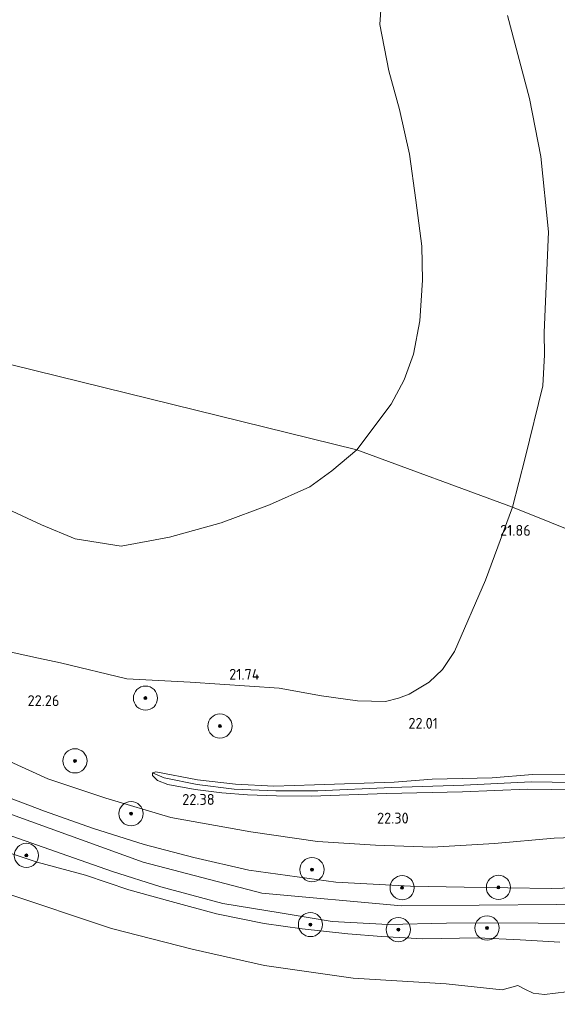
# Model space of a CAD drawing. Extents: x 184075 to 186166, y 346026 to 349063.
# Tile 58 of 136: x 184856 to 184945, y 346613 to 346776. Entities that reach past the tile are written whole.
import ezdxf
from ezdxf.enums import TextEntityAlignment as Align

# ---------------------------------------------------------------- set-up
doc = ezdxf.new("R2010")
doc.units = 0
for name, color, linetype, lineweight in [('B-ME-GR-BOOM-S', 90, 'Continuous', 25), ('B-ME-GR-GRAS-GV', 60, 'Continuous', 13), ('B-ME-GW-OPHOGING_KRUIN-G', 90, 'Continuous', 18), ('B-ME-GW-TALUD_KRUIN-G', 90, 'Continuous', 18), ('B-ME-GW-TALUD_TEEN-G', 90, 'Continuous', 18), ('B-ME-OB-BEKLEDING_STORTSTEEN-GV', 30, 'Continuous', 18), ('B-ME-OB-OEVERVOORZIENING-G', 7, 'Continuous', 18), ('B-ME-OG-HOOGTEPUNT-S', 7, 'Continuous', 25), ('B-ME-OG-TERREIN_GROEN-GV', 7, 'Continuous', 18), ('B-ME-OG-WATER_GREPPEL-G', 160, 'Continuous', 18), ('B-ME-OG-WATER_POEL-GV', 7, 'Continuous', 18), ('B-ME-OG-WATER_RIVIER-GV', 130, 'Continuous', 18), ('B-ME-OG-WATER_SLOOT-G', 120, 'Continuous', 18)]:
    doc.layers.add(name, color=color, linetype=linetype, lineweight=lineweight)
doc.styles.add('NLCS-ISO-ANNOTATIVE-T18', font='NLCS-ISO.ttf', dxfattribs={"height": 1.8})

# ---------------------------------------------------------------- blocks, each defined once
blk = doc.blocks.new('SAL-HOOGTELABEL-SO')
at = {"color": 0, "linetype": 'ByBlock', "lineweight": -2, "style": 'NLCS-ISO-ANNOTATIVE-T18'}
blk.add_attdef('HOOGTE', text='', height=1.8, dxfattribs=at).set_placement((2.79, 0), align=Align.RIGHT)
blk = doc.blocks.new('SGR-BOOM_01-SO')
at = {"linetype": 'ByBlock', "lineweight": 18}
h = blk.add_hatch(color=0, dxfattribs=at)
h.dxf.hatch_style = 1
edge = h.paths.add_edge_path()
edge.add_arc((0, 0), 0.25, 0, 360)
at = {"color": 0, "linetype": 'ByBlock', "lineweight": 18}
for radius in [2, 0.25]:
    blk.add_circle((0, 0), radius, dxfattribs=at)

msp = doc.modelspace()

# ---------------------------------------------------------------- linework, layer by layer
at = {"layer": 'B-ME-GR-GRAS-GV'}
for points in [[(184969.063, 346682.403, 22.211), (184937.64, 346694.996, 21.824), (184939.72, 346703.167, 21.794), (184942.644, 346715.072, 21.75), (184942.951, 346720.205, 21.752), (184942.909, 346723.858, 21.768), (184943.599, 346740.509, 21.82), (184942.339, 346752.987, 21.787), (184940.467, 346762.552, 21.801), (184936.837, 346776.273, 21.852)], [(184854.751, 346671.064, 21.984), (184859.279, 346670.064, 21.961), (184862.9, 346669.308, 21.94), (184873.847, 346666.655, 21.963), (184884.364, 346666.1, 21.968), (184899.077, 346665.121, 21.838), (184906.072, 346663.862, 21.789), (184911.999, 346663.024, 21.778), (184916.66, 346662.895, 21.829), (184918.784, 346663.437, 21.824), (184920.586, 346664.144, 21.799), (184923.844, 346666.11, 21.768), (184926.082, 346668.221, 21.768), (184928.041, 346671.196, 21.773), (184933.182, 346682.968, 21.645), (184937.64, 346694.996, 21.824), (184969.063, 346682.403, 22.211)], [(184953.868, 346640.635, 22.545), (184944.529, 346640.338, 22.503), (184934.653, 346639.417, 22.503), (184924.356, 346638.822, 22.541), (184915.006, 346639.178, 22.541), (184905.4, 346639.798, 22.601), (184894.371, 346641.375, 22.548), (184881.139, 346643.732, 22.703), (184870.372, 346646.945, 22.834), (184860.805, 346650.12, 22.725), (184850.692, 346654.695, 22.744)], [(184850.692, 346654.695, 22.744), (184860.805, 346650.12, 22.725), (184870.372, 346646.945, 22.834), (184881.139, 346643.732, 22.703), (184894.371, 346641.375, 22.548), (184905.4, 346639.798, 22.601), (184915.006, 346639.178, 22.541), (184924.356, 346638.822, 22.541), (184934.653, 346639.417, 22.503), (184944.529, 346640.338, 22.503), (184953.868, 346640.635, 22.545)], [(184948.617, 346650.789, 22.206), (184940.946, 346650.846, 22.191), (184934.3, 346650.269, 22.135), (184924.388, 346650.07, 22.135), (184918.104, 346649.566, 22.221), (184904.908, 346649.113, 22.232), (184898.196, 346648.926, 22.278), (184891.826, 346649.247, 22.3), (184885.546, 346649.948, 22.315), (184878.656, 346651.261, 22.281), (184878.106, 346651.141, 22.263), (184878.085, 346650.679, 22.259), (184878.929, 346649.86, 22.274), (184880.668, 346649.195, 22.33), (184885.146, 346648.386, 22.349), (184889.587, 346647.812, 22.304), (184893.845, 346647.487, 22.274), (184898.63, 346647.31, 22.255), (184904.418, 346647.255, 22.263), (184916.787, 346647.692, 22.199), (184929.377, 346647.979, 22.199), (184940.097, 346648.442, 22.202), (184951.963, 346648.278, 22.274)], [(184951.963, 346648.278, 22.274), (184940.097, 346648.442, 22.202), (184929.377, 346647.979, 22.199), (184916.787, 346647.692, 22.199), (184904.418, 346647.255, 22.263), (184898.63, 346647.31, 22.255), (184893.845, 346647.487, 22.274), (184889.587, 346647.812, 22.304), (184885.146, 346648.386, 22.349), (184880.668, 346649.195, 22.33), (184878.929, 346649.86, 22.274), (184878.085, 346650.679, 22.259), (184878.106, 346651.141, 22.263), (184880.031, 346650.279, 22.063), (184885.485, 346649.195, 22.063), (184891.633, 346648.443, 22.063), (184898.524, 346648.139, 22.063), (184905.446, 346648.15, 21.962), (184917.631, 346648.678, 21.965), (184929.621, 346649.067, 21.838), (184940.758, 346649.638, 21.958), (184951.172, 346649.467, 21.901)], [(184951.172, 346649.467, 21.901), (184940.758, 346649.638, 21.958), (184929.621, 346649.067, 21.838), (184917.631, 346648.678, 21.965), (184905.446, 346648.15, 21.962), (184898.524, 346648.139, 22.063), (184891.633, 346648.443, 22.063), (184885.485, 346649.195, 22.063), (184880.031, 346650.279, 22.063), (184878.106, 346651.141, 22.263), (184878.656, 346651.261, 22.281), (184885.546, 346649.948, 22.315), (184891.826, 346649.247, 22.3), (184898.196, 346648.926, 22.278), (184904.908, 346649.113, 22.232), (184918.104, 346649.566, 22.221), (184924.388, 346650.07, 22.135), (184934.3, 346650.269, 22.135), (184940.946, 346650.846, 22.191), (184948.617, 346650.789, 22.206)], [(184853.115, 346647.479, 24.778), (184860.266, 346644.814, 24.918), (184868.181, 346641.983, 24.914), (184876.721, 346639.299, 24.918), (184884.924, 346637.129, 24.921), (184894.041, 346635.028, 24.948), (184908.428, 346633.046, 25.072), (184920.765, 346632.414, 25.072), (184929.633, 346632.223, 25.41), (184944.12, 346632.036, 25.636), (184955.318, 346632.344, 25.805)], [(184955.318, 346632.344, 25.805), (184944.12, 346632.036, 25.636), (184929.633, 346632.223, 25.41), (184920.765, 346632.414, 25.072), (184908.428, 346633.046, 25.072), (184894.041, 346635.028, 24.948), (184884.924, 346637.129, 24.921), (184876.721, 346639.299, 24.918), (184868.181, 346641.983, 24.914), (184860.266, 346644.814, 24.918), (184853.115, 346647.479, 24.778)], [(184951.396, 346626.178, 25.523), (184941.91, 346626.305, 25.478), (184935.237, 346626.335, 25.504), (184926.76, 346626.265, 25.335), (184917.071, 346626.081, 25.117), (184907.83, 346626.581, 25.128), (184899.196, 346628.013, 25.121), (184889.746, 346629.545, 24.985), (184879.461, 346632.3, 24.899), (184871.489, 346634.829, 24.884), (184863.022, 346637.801, 24.895), (184854.068, 346640.912, 24.771)], [(184854.068, 346640.912, 24.771), (184863.022, 346637.801, 24.895), (184871.489, 346634.829, 24.884), (184879.461, 346632.3, 24.899), (184889.746, 346629.545, 24.985), (184899.196, 346628.013, 25.121), (184907.83, 346626.581, 25.128), (184917.071, 346626.081, 25.117), (184926.76, 346626.265, 25.335), (184935.237, 346626.335, 25.504), (184941.91, 346626.305, 25.478), (184951.396, 346626.178, 25.523)], [(184945.506, 346623.149, 24.305), (184938.895, 346623.529, 24.222), (184931.934, 346623.873, 24.173), (184922.81, 346623.708, 24.237), (184915.985, 346624.095, 24.372), (184910.4, 346624.538, 24.534), (184902.888, 346625.371, 24.481), (184896.562, 346626.227, 24.451), (184888.677, 346627.811, 24.32), (184881.198, 346629.868, 24.241), (184874.174, 346631.792, 24.094), (184867.007, 346634.212, 24.007), (184859.05, 346636.352, 23.782), (184850.622, 346639.175, 23.71)]]:
    msp.add_polyline3d(points, dxfattribs=at)
at = {"layer": 'B-ME-GW-OPHOGING_KRUIN-G'}
msp.add_polyline3d([(185015.623, 346634.635, 26.945), (184991.649, 346631.381, 26.32), (184970.279, 346630.118, 25.907), (184944.957, 346629.366, 25.722), (184919.298, 346629.137, 25.384), (184896.17, 346631.254, 25.196), (184876.541, 346636.352, 24.985), (184854.792, 346644.236, 24.921), (184835.771, 346653.202, 24.839), (184813.106, 346669.008, 24.699), (184790.265, 346689.619, 24.662)], dxfattribs=at)
at = {"layer": 'B-ME-GW-TALUD_KRUIN-G'}
for points in [[(184853.115, 346647.479, 24.778), (184860.266, 346644.814, 24.918), (184868.181, 346641.983, 24.914), (184876.721, 346639.299, 24.918), (184884.924, 346637.129, 24.921), (184894.041, 346635.028, 24.948), (184908.428, 346633.046, 25.072), (184920.765, 346632.414, 25.072), (184929.633, 346632.223, 25.41), (184944.12, 346632.036, 25.636), (184955.318, 346632.344, 25.805), (184967.433, 346632.762, 25.858), (184982.686, 346634.01, 26.016), (184995.637, 346634.76, 26.129), (185004.707, 346635.584, 26.309), (185009.888, 346636.919, 26.467), (185012.153, 346638.266, 26.621), (185012.729, 346639.664, 26.768), (185012.904, 346640.829, 26.794), (185012.717, 346646.335, 26.952), (185012.069, 346652.841, 27.148), (185009.637, 346669.802, 27.253)], [(184951.396, 346626.178, 25.523), (184941.91, 346626.305, 25.478), (184935.237, 346626.335, 25.504), (184926.76, 346626.265, 25.335), (184917.071, 346626.081, 25.117), (184907.83, 346626.581, 25.128), (184899.196, 346628.013, 25.121), (184889.746, 346629.545, 24.985), (184879.461, 346632.3, 24.899), (184871.489, 346634.829, 24.884), (184863.022, 346637.801, 24.895), (184854.068, 346640.912, 24.771)]]:
    msp.add_polyline3d(points, dxfattribs=at)
at = {"layer": 'B-ME-GW-TALUD_TEEN-G'}
msp.add_polyline3d([(184986.372, 346642.392, 23.112), (184980.668, 346642.477, 22.687), (184972.06, 346642.015, 22.65), (184961.966, 346641.117, 22.597), (184953.868, 346640.635, 22.545), (184944.529, 346640.338, 22.503), (184934.653, 346639.417, 22.503), (184924.356, 346638.822, 22.541), (184915.006, 346639.178, 22.541), (184905.4, 346639.798, 22.601), (184894.371, 346641.375, 22.548), (184881.139, 346643.732, 22.703), (184870.372, 346646.945, 22.834), (184860.805, 346650.12, 22.725), (184850.692, 346654.695, 22.744), (184841.526, 346658.924, 22.781), (184834.129, 346663.349, 22.774), (184827.5, 346667.897, 22.74), (184819.599, 346674.046, 22.718), (184811.12, 346681.548, 22.548), (184803.051, 346688.848, 22.548), (184796.443, 346695.411, 22.676), (184789.224, 346701.52, 22.549)], dxfattribs=at)
at = {"layer": 'B-ME-OB-BEKLEDING_STORTSTEEN-GV'}
for points in [[(184850.622, 346639.175, 23.71), (184859.05, 346636.352, 23.782), (184867.007, 346634.212, 24.007), (184874.174, 346631.792, 24.094), (184881.198, 346629.868, 24.241), (184888.677, 346627.811, 24.32), (184896.562, 346626.227, 24.451), (184902.888, 346625.371, 24.481), (184910.4, 346624.538, 24.534), (184915.985, 346624.095, 24.372), (184922.81, 346623.708, 24.237), (184931.934, 346623.873, 24.173), (184938.895, 346623.529, 24.222), (184945.506, 346623.149, 24.305)], [(184948.411, 346615.133, 20.981), (184942.92, 346614.467, 20.981), (184941.049, 346614.687, 20.981), (184939.683, 346615.371, 20.981), (184938.509, 346615.959, 20.981), (184935.954, 346615.291, 20.981), (184926.666, 346616.254, 20.981), (184911.286, 346617.192, 20.981), (184896.644, 346619.264, 20.981), (184884.68, 346621.977, 20.981), (184871.323, 346625.386, 20.981), (184853.501, 346631.34, 20.981)]]:
    msp.add_polyline3d(points, dxfattribs=at)
at = {"layer": 'B-ME-OB-OEVERVOORZIENING-G'}
msp.add_polyline3d([(184853.501, 346631.34, 20.981), (184871.323, 346625.386, 20.981), (184884.68, 346621.977, 20.981), (184896.644, 346619.264, 20.981), (184911.286, 346617.192, 20.981), (184926.666, 346616.254, 20.981), (184935.954, 346615.291, 20.981), (184938.509, 346615.959, 20.981), (184939.683, 346615.371, 20.981), (184941.049, 346614.687, 20.981), (184942.92, 346614.467, 20.981), (184948.411, 346615.133, 20.981), (184953.916, 346615.007, 20.981), (184958, 346614.021, 20.981), (184966.141, 346613.838, 20.981), (184976.891, 346613.954, 20.981), (184983.667, 346612.873, 20.981)], dxfattribs=at)
at = {"layer": 'B-ME-OG-TERREIN_GROEN-GV'}
for points in [[(184936.837, 346776.273, 21.852), (184940.467, 346762.552, 21.801), (184942.339, 346752.987, 21.787), (184943.599, 346740.509, 21.82), (184942.909, 346723.858, 21.768), (184942.951, 346720.205, 21.752), (184942.644, 346715.072, 21.75), (184939.72, 346703.167, 21.794), (184937.64, 346694.996, 21.824), (184911.892, 346704.51, 21.266), (184917.56, 346712.017, 21.266), (184919.718, 346716.057, 21.266), (184921.26, 346720.32, 21.266), (184922.34, 346725.807, 21.266), (184922.749, 346732.504, 21.266), (184922.643, 346738.137, 21.266), (184921.686, 346745.737, 21.266), (184920.618, 346753.321, 21.266), (184918.943, 346760.743, 21.266), (184917.196, 346767.111, 21.266), (184915.702, 346774.783, 21.266), (184916.35, 346784.394, 21.266)], [(184852.477, 346695.44, 21.266), (184859.722, 346692.077, 21.266), (184865.32, 346689.78, 21.266), (184872.898, 346688.595, 21.266), (184880.926, 346690.044, 21.266), (184889.453, 346692.456, 21.266), (184897.477, 346695.391, 21.266), (184904.14, 346698.357, 21.266), (184907.753, 346701.001, 21.266), (184911.892, 346704.51, 21.266), (184937.64, 346694.996, 21.824), (184933.182, 346682.968, 21.645), (184928.041, 346671.196, 21.773), (184926.082, 346668.221, 21.768), (184923.844, 346666.11, 21.768), (184920.586, 346664.144, 21.799), (184918.784, 346663.437, 21.824), (184916.66, 346662.895, 21.829), (184911.999, 346663.024, 21.778), (184906.072, 346663.862, 21.789), (184899.077, 346665.121, 21.838), (184884.364, 346666.1, 21.968), (184873.847, 346666.655, 21.963), (184862.9, 346669.308, 21.94), (184859.279, 346670.064, 21.961), (184854.751, 346671.064, 21.984)]]:
    msp.add_polyline3d(points, dxfattribs=at)
at = {"layer": 'B-ME-OG-WATER_GREPPEL-G'}
msp.add_polyline3d([(184880.031, 346650.279, 22.063), (184885.485, 346649.195, 22.063), (184891.633, 346648.443, 22.063), (184898.524, 346648.139, 22.063), (184905.446, 346648.15, 21.962), (184917.631, 346648.678, 21.965), (184929.621, 346649.067, 21.838), (184940.758, 346649.638, 21.958), (184951.172, 346649.467, 21.901), (184964.338, 346649.43, 21.95), (184979.609, 346649.131, 21.969), (184983.288, 346649.094, 22.413), (184984.477, 346649.394, 22.514), (184984.822, 346650.324, 22.518), (184983.31, 346661.588, 22.522), (184980.921, 346677.907, 22.518)], dxfattribs=at)
at = {"layer": 'B-ME-OG-WATER_POEL-GV'}
msp.add_polyline3d([(184916.35, 346784.394, 21.266), (184915.702, 346774.783, 21.266), (184917.196, 346767.111, 21.266), (184918.943, 346760.743, 21.266), (184920.618, 346753.321, 21.266), (184921.686, 346745.737, 21.266), (184922.643, 346738.137, 21.266), (184922.749, 346732.504, 21.266), (184922.34, 346725.807, 21.266), (184921.26, 346720.32, 21.266), (184919.718, 346716.057, 21.266), (184917.56, 346712.017, 21.266), (184911.892, 346704.51, 21.266), (184805.115, 346730.782, 21.266)], dxfattribs=at)
msp.add_polyline3d([(184880.926, 346690.044, 21.266), (184872.898, 346688.595, 21.266), (184865.32, 346689.78, 21.266), (184859.722, 346692.077, 21.266), (184852.477, 346695.44, 21.266), (184844.767, 346699.53, 21.266), (184836.431, 346705.295, 21.266), (184828.025, 346711.605, 21.266), (184814.858, 346721.757, 21.266), (184805.115, 346730.782, 21.266), (184911.892, 346704.51, 21.266), (184907.753, 346701.001, 21.266), (184904.14, 346698.357, 21.266), (184897.477, 346695.391, 21.266), (184889.453, 346692.456, 21.266)], close=True, dxfattribs=at)
at = {"layer": 'B-ME-OG-WATER_RIVIER-GV'}
msp.add_polyline3d([(184853.501, 346631.34, 20.981), (184871.323, 346625.386, 20.981), (184884.68, 346621.977, 20.981), (184896.644, 346619.264, 20.981), (184911.286, 346617.192, 20.981), (184926.666, 346616.254, 20.981), (184935.954, 346615.291, 20.981), (184938.509, 346615.959, 20.981), (184939.683, 346615.371, 20.981), (184941.049, 346614.687, 20.981), (184942.92, 346614.467, 20.981), (184948.411, 346615.133, 20.981)], dxfattribs=at)
at = {"layer": 'B-ME-OG-WATER_SLOOT-G'}
for points in [[(184878.106, 346651.141, 22.263), (184878.085, 346650.679, 22.259), (184878.929, 346649.86, 22.274), (184880.668, 346649.195, 22.33), (184885.146, 346648.386, 22.349), (184889.587, 346647.812, 22.304), (184893.845, 346647.487, 22.274), (184898.63, 346647.31, 22.255), (184904.418, 346647.255, 22.263), (184916.787, 346647.692, 22.199), (184929.377, 346647.979, 22.199), (184940.097, 346648.442, 22.202), (184951.963, 346648.278, 22.274), (184965.752, 346648.444, 22.326), (184977.746, 346648.128, 22.435), (184983.189, 346648.179, 22.654), (184984.17, 346648.315, 22.657), (184984.85, 346648.727, 22.706), (184985.347, 346649.849, 22.74), (184983.842, 346661.612, 22.74), (184981.678, 346677.864, 22.74)], [(184980.383, 346678.165, 22.676), (184982.742, 346661.38, 22.695), (184984.188, 346650.323, 22.733), (184983.855, 346649.893, 22.684), (184983.221, 346649.839, 22.571), (184981.395, 346650.035, 22.375), (184972.054, 346650.175, 22.341), (184961.969, 346650.329, 22.315), (184948.617, 346650.789, 22.206), (184940.946, 346650.846, 22.191), (184934.3, 346650.269, 22.135), (184924.388, 346650.07, 22.135), (184918.104, 346649.566, 22.221), (184904.908, 346649.113, 22.232), (184898.196, 346648.926, 22.278), (184891.826, 346649.247, 22.3), (184885.546, 346649.948, 22.315), (184878.656, 346651.261, 22.281), (184878.106, 346651.141, 22.263)]]:
    msp.add_polyline3d(points, dxfattribs=at)

# ---------------------------------------------------------------- block references
at = {"layer": 'B-ME-GR-BOOM-S'}
for p in [(184876.946, 346663.463, 22.082), (184889.258, 346658.853, 22.082), (184865.278, 346653.1, 22.569), (184874.563, 346644.378, 23.568), (184857.249, 346637.472, 23.917), (184904.487, 346635.123, 25.001), (184919.395, 346632.136, 25.293), (184935.327, 346632.193, 25.567), (184904.231, 346626.05, 25.115), (184918.772, 346625.222, 25.08), (184933.435, 346625.491, 25.221)]:
    msp.add_blockref('SGR-BOOM_01-SO', p, dxfattribs=at)
at = {"layer": 'B-ME-OG-HOOGTEPUNT-S'}
for p, values in [((184937.884, 346690.285, 21.856), {'HOOGTE': '21.86'}), ((184893.029, 346666.502, 21.736), {'HOOGTE': '21.74'}), ((184859.922, 346662.143, 22.255), {'HOOGTE': '22.26'}), ((184922.525, 346658.408, 22.014), {'HOOGTE': '22.01'}), ((184885.592, 346645.823, 22.375), {'HOOGTE': '22.38'}), ((184917.689, 346642.74, 22.304), {'HOOGTE': '22.30'})]:
    msp.add_blockref('SAL-HOOGTELABEL-SO', p, dxfattribs=at).add_auto_attribs(values)

doc.saveas('drawing.dxf')
